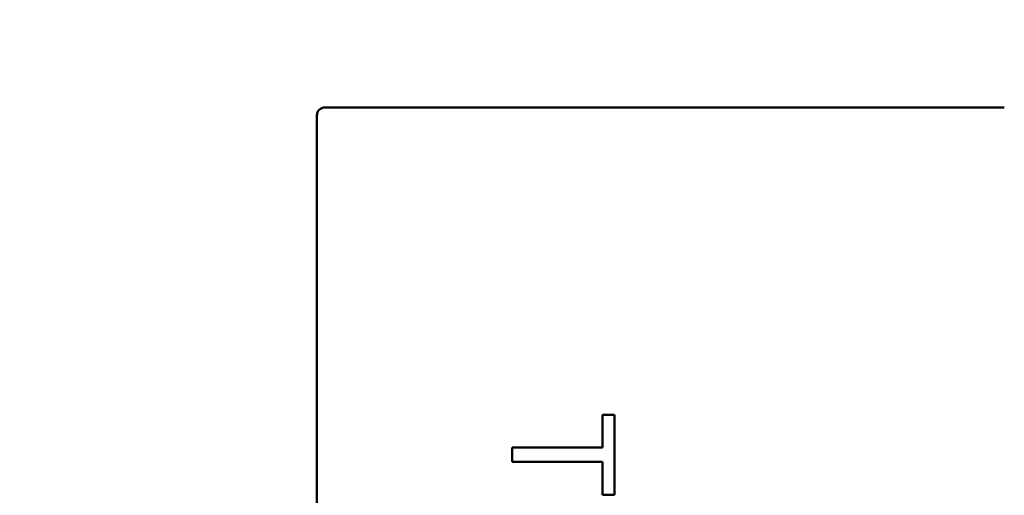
# Model space of a CAD drawing. Header units: millimetres. Extents: x 37 to 395, y 164 to 266.
# Tile 18 of 47: x 339.7 to 342.11, y 205.96 to 207.12. Entities that reach past the tile are written whole.
import ezdxf

# ---------------------------------------------------------------- set-up
doc = ezdxf.new("R2010")
doc.units = ezdxf.units.MM
doc.header["$LTSCALE"] = 0.75
doc.layers.add('Visible', color=7, linetype='Continuous', lineweight=50)
doc.layers.add('尺寸标注', color=3, linetype='Continuous', lineweight=25)
doc.styles.get("Standard").update_dxf_attribs({"font": 'arial.ttf'})
doc.dimstyles.new('Dim-ISO-25', dxfattribs={"dimtxt": 3.5, "dimasz": 3.5, "dimexe": 2.1, "dimexo": 2.1, "dimgap": 1.4, "dimtad": 1, "dimzin": 12, "dimdsep": 46, "dimtxsty": 'Standard', "dimcen": 0, "dimazin": 3, "dimtp": 0.1, "dimtm": 0.1, "dimtfac": 0.714286, "dimtmove": 0, "dimatfit": 3, "dimfxl": 1, "dimtzin": 12, "dimarcsym": 0})

# ---------------------------------------------------------------- blocks, each defined once
blk = doc.blocks.new('*D20')
at = {"layer": 'Defpoints', "color": 0, "transparency": 16777216}
for p in [(318.6376, 220.4329), (358.784, 187.735), (392.6929, 187.735)]:
    blk.add_point(p, dxfattribs=at)
at = {"layer": '尺寸标注', "color": 0, "lineweight": -2, "transparency": 16777216}
for p, q in [((320.7376, 220.4329), (394.7929, 220.4329)), ((392.6929, 216.9329), (392.6929, 191.235)), ((360.884, 187.735), (394.7929, 187.735))]:
    blk.add_line(p, q, dxfattribs=at)
at = {"layer": '尺寸标注', "color": 0, "transparency": 16777216}
for points in [[(392.1096, 216.9329), (393.2763, 216.9329), (392.6929, 220.4329)], [(392.1096, 191.235), (393.2763, 191.235), (392.6929, 187.735)]]:
    blk.add_solid(points, dxfattribs=at)
at = {"layer": '尺寸标注', "color": 0, "transparency": 16777216, "insert": (390.0156, 204.0839), "char_height": 2.5, "attachment_point": 5, "rotation": 90}
blk.add_mtext('32.7', dxfattribs=at)

msp = doc.modelspace()

# ---------------------------------------------------------------- linework, layer by layer
at = {"layer": 'Visible'}
for p, q in [((340.4472, 206.9101), (340.4469, 206.9101)), ((342.1072, 206.9101), (340.4472, 206.9101)), ((342.1075, 206.9101), (342.1072, 206.9101)), ((340.4272, 206.8904), (340.4272, 206.8901)), ((340.4272, 206.8901), (340.4272, 205.6601)), ((341.1255, 206.0783), (341.1255, 206.1584)), ((341.1255, 206.1584), (341.1544, 206.1584)), ((341.1544, 206.1584), (341.1544, 205.9629)), ((340.9044, 206.0431), (340.9044, 206.0783)), ((340.9044, 206.0783), (341.1255, 206.0783)), ((341.1255, 206.0431), (340.9044, 206.0431)), ((341.1255, 205.9629), (341.1255, 206.0431)), ((341.1544, 205.9629), (341.1255, 205.9629))]:
    msp.add_line(p, q, dxfattribs=at)
at = {"layer": 'Visible', "extrusion": (0, 0, -1)}
msp.add_arc((-340.4472, 206.8901), 0.02, 0.864, 89.136, dxfattribs=at)

# ---------------------------------------------------------------- dimensions: what is measured, and where the dimension line sits
at = {"layer": '尺寸标注'}
dim = msp.add_linear_dim(base=(392.6929, 187.735), p1=(318.6376, 220.4329), p2=(358.784, 187.735), angle=90, dimstyle='Dim-ISO-25', override={"dimtxt": 2.5, "dimtoh": 1}, dxfattribs=at)
dim.commit()
dim.dimension.update_dxf_attribs({"geometry": '*D20', "text_midpoint": (390.0156, 204.0839)})

doc.saveas('drawing.dxf')
